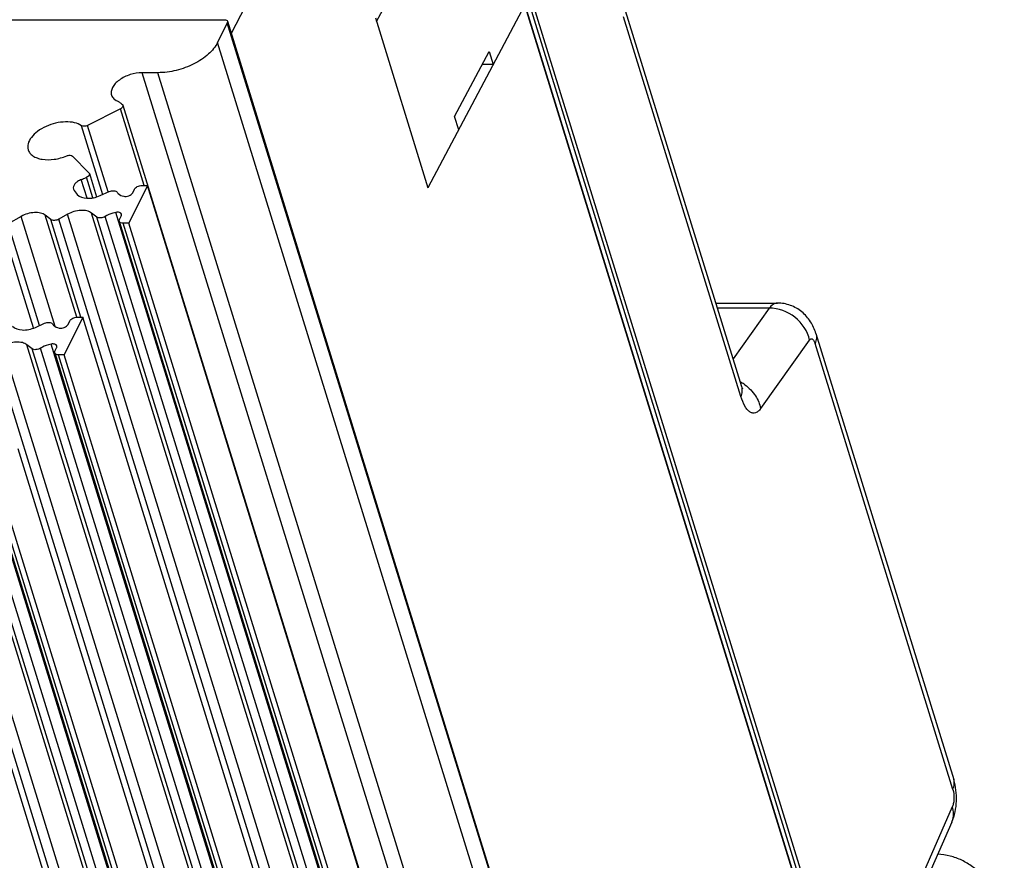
# Model space of a CAD drawing. Header units: millimetres. Extents: x 0 to 594, y 0 to 420.
# Tile 82 of 104: x 344 to 380, y 125 to 156. Entities that reach past the tile are written whole.
import ezdxf

# ---------------------------------------------------------------- set-up
doc = ezdxf.new("R2010")
doc.units = ezdxf.units.MM
doc.header["$LTSCALE"] = 32.67
doc.layers.get('0').update_dxf_attribs({"linetype": 'CONTINUOUS'})

msp = doc.modelspace()

# ---------------------------------------------------------------- linework, layer by layer
at = {"color": 9, "linetype": 'CONTINUOUS'}
for p, q in [((358.02816, 168.49006), (351.62762, 155.97792)), ((375.49885, 115.48899), (361.16219, 161.88244)), ((361.27334, 161.94068), (375.61011, 115.54689)), ((375.63679, 114.4688), (361.11083, 161.47481)), ((370.46231, 142.5631), (366.12373, 156.60273)), ((373.26665, 85.88083), (351.48068, 156.38025)), ((372.90975, 85.15355), (351.12379, 155.65297)), ((370.1225, 84.03465), (348.33653, 154.53407)), ((370.70277, 84.03465), (348.9168, 154.53407)), ((348.4061, 150.36618), (347.53017, 153.20068)), ((346.88238, 150.01997), (346.09296, 152.57452)), ((347.07533, 150.12464), (346.31512, 152.58467)), ((346.51541, 149.90656), (346.27977, 150.66909)), ((346.29792, 149.8935), (346.0843, 150.58477)), ((345.1203, 145.15076), (343.86261, 149.22063)), ((345.91781, 145.49406), (344.75227, 149.26575)), ((367.36189, 78.80038), (345.57592, 149.2998)), ((368.25155, 78.8455), (346.46558, 149.34492)), ((368.75174, 78.71988), (346.96577, 149.21931)), ((369.14553, 78.87028), (347.35956, 149.3697)), ((344.53972, 145.18659), (343.37706, 148.94895)), ((346.07186, 145.49897), (344.9576, 149.10473)), ((367.04012, 78.62034), (345.25415, 149.11977)), ((368.44134, 78.69666), (346.65537, 149.19608)), ((369.42179, 78.46813), (347.63582, 148.96755)), ((344.31718, 145.09815), (343.18411, 148.76475)), ((371.50829, 145.82984), (369.5997, 145.82984)), ((371.50829, 145.82984), (370.17699, 143.96172)), ((365.86307, 73.97829), (344.0771, 144.47771)), ((366.75705, 74.00307), (344.97108, 144.50249)), ((371.196, 142.11974), (372.99935, 144.65024)), ((378.29718, 128.04288), (373.20317, 144.52708)), ((364.65164, 73.75314), (342.86567, 144.25256)), ((364.97341, 73.93317), (343.18745, 144.4326)), ((366.05286, 73.82945), (344.26689, 144.32888)), ((366.36326, 73.85268), (344.57729, 144.3521)), ((367.03331, 73.60093), (345.24734, 144.10035)), ((362.26316, 68.88593), (340.47719, 139.38535)), ((362.58494, 69.06597), (340.79897, 139.56539)), ((363.47459, 69.11109), (341.68863, 139.61051)), ((363.66438, 68.96225), (341.87841, 139.46167)), ((363.97478, 68.98547), (342.18881, 139.48489)), ((364.36858, 69.13587), (342.58261, 139.63529)), ((364.64484, 68.73372), (342.85887, 139.23314)), ((375.7434, 121.62488), (378.28328, 127.41066))]:
    msp.add_line(p, q, dxfattribs=at)
at = {"color": 7, "linetype": 'CONTINUOUS'}
for p, q in [((375.64063, 114.49684), (361.11467, 161.50284)), ((356.99772, 156.41983), (358.13516, 158.56783)), ((362.47899, 157.04744), (358.89521, 150.27958)), ((301.96409, 156.49214), (351.3698, 156.49214)), ((356.95415, 156.56083), (358.89521, 150.27958)), ((351.48068, 156.38025), (351.12379, 155.65297)), ((351.48687, 156.4334), (373.27284, 85.93397)), ((359.88239, 152.91378), (361.15585, 155.31868)), ((361.15585, 155.31868), (361.3061, 154.83248)), ((361.3061, 154.83248), (360.90094, 154.83728)), ((348.9168, 154.53407), (348.33654, 154.53407)), ((347.62374, 153.33294), (369.40971, 82.83352)), ((347.53017, 153.20068), (346.31512, 152.58467)), ((360.03264, 152.42758), (359.88239, 152.91378)), ((345.75753, 151.44843), (346.368, 150.83242)), ((346.38391, 150.80645), (346.64922, 149.94791)), ((348.5294, 150.36618), (347.84306, 148.96755)), ((348.32217, 150.36618), (348.5294, 150.36618)), ((370.31537, 79.86675), (348.5294, 150.36618)), ((345.82101, 150.17685), (345.93618, 150.03393)), ((346.78156, 149.98881), (347.11742, 150.13765)), ((347.98336, 150.09808), (348.04629, 150.22631)), ((343.86261, 149.22063), (343.37706, 148.94895)), ((344.9576, 149.10473), (344.75227, 149.26575)), ((345.57592, 149.2998), (345.25415, 149.11977)), ((346.65537, 149.19608), (346.46558, 149.34492)), ((347.49722, 149.10742), (347.56015, 149.23565)), ((347.48949, 149.04098), (369.27546, 78.54156)), ((347.84306, 148.96755), (347.63582, 148.96755)), ((369.62903, 78.46813), (347.84306, 148.96755)), ((369.54154, 146.01803), (371.81436, 146.01803)), ((344.39308, 145.1216), (344.72894, 145.27044)), ((346.14093, 145.49897), (345.45458, 144.10035)), ((345.59489, 145.23087), (345.65782, 145.35911)), ((345.93369, 145.49897), (346.14093, 145.49897)), ((367.9269, 74.99955), (346.14093, 145.49897)), ((373.23596, 144.89634), (378.32993, 128.41222)), ((344.26689, 144.32888), (344.0771, 144.47771)), ((345.10101, 144.17378), (366.88698, 73.67436)), ((345.10874, 144.24021), (345.17167, 144.36845)), ((345.45458, 144.10035), (345.24734, 144.10035)), ((367.24055, 73.60093), (345.45458, 144.10035)), ((365.53842, 70.13234), (343.75245, 140.63176)), ((342.71253, 139.30657), (364.4985, 68.80715)), ((364.85207, 68.73372), (343.0661, 139.23314)), ((363.14994, 65.26514), (341.36397, 135.76456)), ((378.26239, 126.83877), (375.76425, 121.14807))]:
    msp.add_line(p, q, dxfattribs=at)
for points in [[(370.49619, 142.92887), (366.15524, 156.97618), (366.14331, 157.01797), (366.13102, 157.06702), (366.11889, 157.12267), (366.10728, 157.18472), (366.0966, 157.25258), (366.0872, 157.32552), (366.07936, 157.40298), (366.07336, 157.48455), (366.06944, 157.56985), (366.06787, 157.65744), (366.06878, 157.74514), (366.07225, 157.83229), (366.0782, 157.91707), (366.08616, 157.99559), (366.09565, 158.06652), (366.10621, 158.12957), (366.11704, 158.18305), (366.12741, 158.22649), (366.13296, 158.2471)], [(370.52353, 142.85493), (370.52033, 142.86199), (370.51436, 142.87656), (370.50614, 142.89879), (370.49619, 142.92887)], [(370.51208, 142.87399), (370.51889, 142.86306), (370.52353, 142.85493)]]:
    msp.add_lwpolyline(points, dxfattribs=at)
for centre, radius, start, end in [((344.28567, 155.02548), 4.7911, 294.313722, 294.59539), ((344.25634, 155.09134), 4.86319, 292.078459, 294.309165)]:
    msp.add_arc(centre, radius, start, end, dxfattribs=at)
at = {"color": 9, "linetype": 'CONTINUOUS'}
for centre, radius, start, end in [((369.65491, 141.68652), 1.6244, 54.933907, 61.040219), ((369.67673, 141.71836), 1.58581, 53.959813, 54.918247), ((377.59464, 127.13185), 0.72924, 336.302806, 338.823572)]:
    msp.add_arc(centre, radius, start, end, dxfattribs=at)
at = {"color": 7, "linetype": 'CONTINUOUS'}
for points, knots in [([(351.3698, 156.49214), (351.39607, 156.49214), (351.44295, 156.48678), (351.48118, 156.45208), (351.48686, 156.43339)], [0, 0, 0, 0, 0.573494, 1, 1, 1, 1]), ([(351.48686, 156.43339), (351.49068, 156.42082), (351.48965, 156.40137), (351.48285, 156.38467), (351.48068, 156.38025)], [0, 0, 0, 0, 0.72780144, 1, 1, 1, 1]), ([(351.12379, 155.65297), (351.04382, 155.49002), (350.77928, 155.17807), (350.24585, 154.83138), (349.60558, 154.59629), (349.14403, 154.53407), (348.9168, 154.53407)], [0, 0, 0, 0, 0.21147963, 0.46335591, 0.73526341, 1, 1, 1, 1]), ([(348.33654, 154.53407), (348.18615, 154.53407), (347.88604, 154.48123), (347.55059, 154.31994), (347.34168, 154.13989), (347.23593, 153.99784), (347.1828, 153.85054), (347.18884, 153.75186), (347.20212, 153.7089)], [0, 0, 0, 0, 0.28931894, 0.57637047, 0.7044512, 0.81677257, 0.91350344, 1, 1, 1, 1]), ([(347.20212, 153.7089), (347.21843, 153.65616), (347.28896, 153.55203), (347.39653, 153.49301), (347.45646, 153.47)], [0, 0, 0, 0, 0.46231584, 1, 1, 1, 1]), ([(347.45646, 153.47), (347.4694, 153.46176), (347.5196, 153.42872), (347.56782, 153.39263), (347.60225, 153.36402)], [0, 0, 0, 0, 0.25513818, 1, 1, 1, 1]), ([(347.62365, 153.33291), (347.63071, 153.31029), (347.60887, 153.24776), (347.55989, 153.21575), (347.53017, 153.20068)], [0, 0, 0, 0, 0.41568699, 1, 1, 1, 1]), ([(346.09295, 152.57452), (346.01598, 152.62686), (345.82065, 152.70164), (345.36726, 152.73745), (344.88647, 152.62057), (344.47165, 152.38462), (344.23795, 152.16812), (344.1015, 151.9285), (344.09767, 151.75561), (344.11971, 151.68441)], [0, 0, 0, 0, 0.11060971, 0.24212822, 0.53702862, 0.68013615, 0.80645993, 0.91142482, 1, 1, 1, 1]), ([(346.31512, 152.58467), (346.27766, 152.56568), (346.20311, 152.54475), (346.12131, 152.55523), (346.09295, 152.57452)], [0, 0, 0, 0, 0.55047091, 1, 1, 1, 1]), ([(344.11971, 151.68441), (344.13352, 151.63981), (344.18093, 151.55172), (344.29877, 151.44788), (344.45568, 151.37212), (344.7192, 151.30873), (345.09716, 151.31644), (345.39711, 151.39813), (345.54534, 151.45858)], [0, 0, 0, 0, 0.08860264, 0.18480507, 0.29343841, 0.41608062, 0.69622779, 1, 1, 1, 1]), ([(345.54534, 151.45858), (345.58374, 151.47424), (345.65606, 151.48996), (345.73512, 151.47104), (345.75753, 151.44843)], [0, 0, 0, 0, 0.56566743, 1, 1, 1, 1]), ([(346.38381, 150.80641), (346.39123, 150.78242), (346.36563, 150.71595), (346.3122, 150.68393), (346.27977, 150.66908)], [0, 0, 0, 0, 0.41311451, 1, 1, 1, 1]), ([(346.0843, 150.58477), (346.03703, 150.56559), (345.95088, 150.52016), (345.84839, 150.43178), (345.78687, 150.33168), (345.78445, 150.25828), (345.79361, 150.22827)], [0, 0, 0, 0, 0.30833123, 0.58343433, 0.81030661, 1, 1, 1, 1]), ([(348.04629, 150.22631), (348.06793, 150.27041), (348.15952, 150.33956), (348.26496, 150.36618), (348.32217, 150.36618)], [0, 0, 0, 0, 0.4619649, 1, 1, 1, 1]), ([(345.93618, 150.03393), (346.01526, 149.93579), (346.24857, 149.87515), (346.53802, 149.90294), (346.70243, 149.95374), (346.78156, 149.98881)], [0, 0, 0, 0, 0.42684585, 0.70688049, 1, 1, 1, 1]), ([(347.11742, 150.13765), (347.14506, 150.14989), (347.20255, 150.16719), (347.30162, 150.17567), (347.38261, 150.15055), (347.40503, 150.11442)], [0, 0, 0, 0, 0.29805012, 0.58074626, 1, 1, 1, 1]), ([(347.40503, 150.11442), (347.4164, 150.09609), (347.47966, 150.02011), (347.5769, 149.98059), (347.65122, 149.96403)], [0, 0, 0, 0, 0.2207658, 1, 1, 1, 1]), ([(347.65122, 149.96403), (347.71467, 149.94989), (347.81914, 149.96688), (347.92858, 150.02779), (347.97134, 150.07357), (347.98336, 150.09808)], [0, 0, 0, 0, 0.51896423, 0.78207426, 1, 1, 1, 1]), ([(344.75227, 149.26575), (344.70293, 149.30444), (344.56911, 149.35812), (344.34304, 149.37193), (344.09735, 149.32785), (343.93748, 149.26252), (343.86261, 149.22063)], [0, 0, 0, 0, 0.20211342, 0.44858399, 0.7234901, 1, 1, 1, 1]), ([(346.46558, 149.34492), (346.41624, 149.38361), (346.28242, 149.43729), (346.05635, 149.4511), (345.81066, 149.40702), (345.65079, 149.34169), (345.57592, 149.2998)], [0, 0, 0, 0, 0.20211327, 0.44858369, 0.72348986, 1, 1, 1, 1]), ([(346.96577, 149.21931), (346.91548, 149.18792), (346.8117, 149.15338), (346.69336, 149.16629), (346.65537, 149.19608)], [0, 0, 0, 0, 0.55115231, 1, 1, 1, 1]), ([(347.35956, 149.3697), (347.32449, 149.36329), (347.18716, 149.33138), (347.0551, 149.27507), (346.96577, 149.21931)], [0, 0, 0, 0, 0.25291069, 1, 1, 1, 1]), ([(347.56776, 149.30205), (347.55859, 149.33256), (347.50575, 149.36857), (347.42961, 149.3774), (347.38334, 149.37405), (347.35956, 149.3697)], [0, 0, 0, 0, 0.41062638, 0.68853218, 1, 1, 1, 1]), ([(347.56015, 149.23565), (347.56284, 149.24115), (347.57132, 149.26203), (347.57249, 149.2863), (347.56776, 149.30205)], [0, 0, 0, 0, 0.27142892, 1, 1, 1, 1]), ([(345.25415, 149.11977), (345.20469, 149.09209), (345.10528, 149.06191), (344.99357, 149.07652), (344.9576, 149.10473)], [0, 0, 0, 0, 0.55351447, 1, 1, 1, 1]), ([(347.4895, 149.04099), (347.48472, 149.05671), (347.48601, 149.08102), (347.49451, 149.1019), (347.49722, 149.10742)], [0, 0, 0, 0, 0.72780144, 1, 1, 1, 1]), ([(347.63582, 148.96755), (347.60299, 148.96755), (347.54438, 148.97426), (347.4966, 149.01763), (347.4895, 149.04099)], [0, 0, 0, 0, 0.573494, 1, 1, 1, 1]), ([(373.23595, 144.89633), (373.18892, 145.04852), (373.05717, 145.34524), (372.73422, 145.71462), (372.30461, 145.96066), (371.97684, 146.01804), (371.8141, 146.01804)], [0, 0, 0, 0, 0.24689243, 0.49628584, 0.74776324, 1, 1, 1, 1]), ([(344.72894, 145.27044), (344.75658, 145.28269), (344.81407, 145.29998), (344.91314, 145.30846), (344.99413, 145.28335), (345.01655, 145.24722)], [0, 0, 0, 0, 0.29805012, 0.58074626, 1, 1, 1, 1]), ([(345.01655, 145.24722), (345.02792, 145.22889), (345.09118, 145.1529), (345.18842, 145.11339), (345.26274, 145.09682)], [0, 0, 0, 0, 0.2207658, 1, 1, 1, 1]), ([(345.26274, 145.09682), (345.32619, 145.08268), (345.43066, 145.09967), (345.5401, 145.16059), (345.58286, 145.20637), (345.59489, 145.23087)], [0, 0, 0, 0, 0.51896423, 0.78207426, 1, 1, 1, 1]), ([(345.65782, 145.35911), (345.67945, 145.4032), (345.77105, 145.47236), (345.87648, 145.49897), (345.93369, 145.49897)], [0, 0, 0, 0, 0.4619649, 1, 1, 1, 1]), ([(343.5477, 145.16672), (343.62678, 145.06859), (343.86009, 145.00795), (344.14954, 145.03574), (344.31395, 145.08654), (344.39308, 145.1216)], [0, 0, 0, 0, 0.42684585, 0.70688049, 1, 1, 1, 1]), ([(344.0771, 144.47771), (344.02776, 144.51641), (343.89394, 144.57008), (343.66787, 144.58389), (343.42218, 144.53982), (343.26231, 144.47448), (343.18745, 144.4326)], [0, 0, 0, 0, 0.20211327, 0.44858369, 0.72348986, 1, 1, 1, 1]), ([(344.97108, 144.50249), (344.93602, 144.49608), (344.79868, 144.46417), (344.66662, 144.40786), (344.57729, 144.3521)], [0, 0, 0, 0, 0.25291069, 1, 1, 1, 1]), ([(345.17928, 144.43484), (345.17011, 144.46535), (345.11728, 144.50136), (345.04113, 144.51019), (344.99486, 144.50684), (344.97108, 144.50249)], [0, 0, 0, 0, 0.41062638, 0.68853218, 1, 1, 1, 1]), ([(344.57729, 144.3521), (344.527, 144.32071), (344.42322, 144.28617), (344.30488, 144.29908), (344.26689, 144.32888)], [0, 0, 0, 0, 0.55115231, 1, 1, 1, 1]), ([(345.10102, 144.17378), (345.09624, 144.18951), (345.09753, 144.21381), (345.10603, 144.23469), (345.10874, 144.24021)], [0, 0, 0, 0, 0.72780144, 1, 1, 1, 1]), ([(345.24734, 144.10035), (345.21451, 144.10035), (345.15591, 144.10705), (345.10813, 144.15042), (345.10102, 144.17378)], [0, 0, 0, 0, 0.573494, 1, 1, 1, 1]), ([(345.17167, 144.36845), (345.17437, 144.37394), (345.18284, 144.39483), (345.18401, 144.4191), (345.17928, 144.43484)], [0, 0, 0, 0, 0.27142892, 1, 1, 1, 1]), ([(378.26235, 126.8387), (378.36874, 127.08096), (378.47083, 127.61741), (378.40903, 128.15622), (378.32993, 128.4122)], [0, 0, 0, 0, 0.49687485, 1, 1, 1, 1]), ([(380.19949, 123.35751), (380.11158, 123.64201), (379.89383, 124.19249), (379.46844, 124.80622), (379.02554, 125.2003), (378.63606, 125.43745), (378.20126, 125.59617), (377.89313, 125.64044), (377.73832, 125.6462)], [0, 0, 0, 0, 0.24886644, 0.49173963, 0.61566667, 0.74208154, 0.87052104, 1, 1, 1, 1])]:
    msp.add_open_spline(points, degree=3, knots=knots, dxfattribs=at)
for points in [[(347.60225, 153.36402), (347.61193, 153.35597), (347.6199, 153.34493), (347.62365, 153.33291)], [(346.368, 150.83242), (346.37514, 150.82521), (346.38082, 150.81611), (346.38381, 150.80641)], [(345.79361, 150.22827), (345.79929, 150.20969), (345.80883, 150.19197), (345.82101, 150.17685)]]:
    msp.add_open_spline(points, degree=3, dxfattribs=at)
at = {"color": 9, "linetype": 'CONTINUOUS'}
for points, knots in [([(371.81411, 146.01803), (371.75929, 146.01798), (371.63614, 145.9753), (371.5497, 145.88392), (371.50829, 145.82984)], [0, 0, 0, 0, 0.44590476, 1, 1, 1, 1]), ([(372.99937, 144.65027), (372.9337, 144.97673), (372.52936, 145.5861), (371.84575, 145.83534), (371.50829, 145.82984)], [0, 0, 0, 0, 0.49664126, 1, 1, 1, 1]), ([(373.23596, 144.89634), (373.25367, 144.83905), (373.26522, 144.71018), (373.22958, 144.58716), (373.20318, 144.52704)], [0, 0, 0, 0, 0.47732479, 1, 1, 1, 1]), ([(372.99935, 144.65024), (373.01254, 144.66876), (373.03704, 144.69436), (373.08036, 144.69909), (373.11, 144.68711), (373.13714, 144.66265), (373.17354, 144.61075), (373.19229, 144.56227), (373.20317, 144.52708)], [0, 0, 0, 0, 0.21653165, 0.30520849, 0.39924442, 0.51173048, 0.64908993, 1, 1, 1, 1]), ([(370.46225, 142.56331), (370.4879, 142.62174), (370.524, 142.74433), (370.51325, 142.87354), (370.49483, 142.93249)], [0, 0, 0, 0, 0.50815001, 1, 1, 1, 1]), ([(370.60974, 143.00065), (370.76398, 142.88842), (371.01878, 142.62313), (371.16284, 142.28439), (371.19597, 142.11969)], [0, 0, 0, 0, 0.53170598, 1, 1, 1, 1]), ([(371.196, 142.11974), (371.16966, 142.08279), (371.11525, 142.01926), (371.01452, 141.95568), (370.90438, 141.94392), (370.79775, 141.98708), (370.69995, 142.07507), (370.569, 142.26195), (370.50148, 142.43641), (370.46231, 142.5631)], [0, 0, 0, 0, 0.11975122, 0.21857176, 0.30697539, 0.40083061, 0.51305058, 0.64999884, 1, 1, 1, 1]), ([(378.29716, 128.04293), (378.32356, 128.10305), (378.35922, 128.22607), (378.34765, 128.35493), (378.32995, 128.4122)], [0, 0, 0, 0, 0.5227629, 1, 1, 1, 1]), ([(378.29718, 128.04288), (378.33002, 127.93656), (378.34651, 127.76624), (378.3279, 127.55348), (378.30196, 127.45318), (378.28328, 127.41066)], [0, 0, 0, 0, 0.52074294, 0.78267367, 1, 1, 1, 1]), ([(378.27464, 126.86842), (378.3068, 126.95145), (378.34104, 127.13619), (378.31115, 127.32057), (378.2833, 127.4107)], [0, 0, 0, 0, 0.48555983, 1, 1, 1, 1])]:
    msp.add_open_spline(points, degree=3, knots=knots, dxfattribs=at)

doc.saveas('drawing.dxf')
